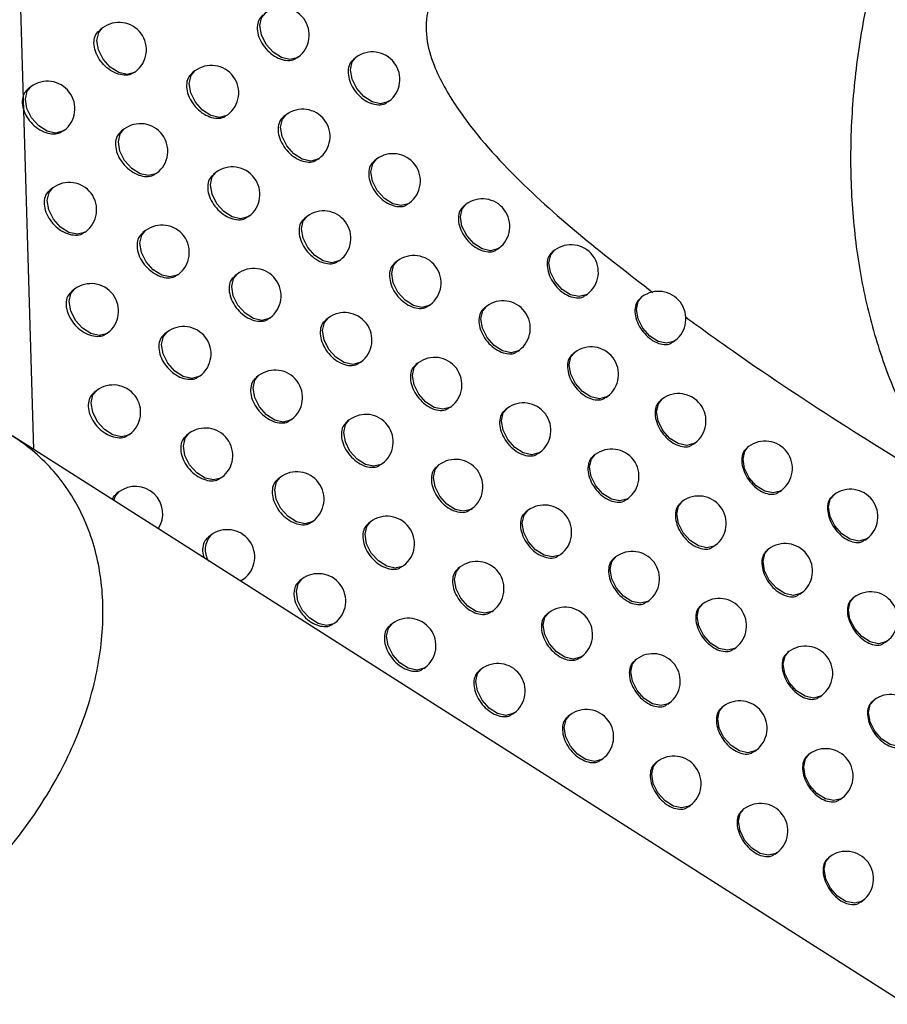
# Model space of a CAD drawing. Header units: millimetres. Extents: x 15231 to 16570, y 10019 to 11489.
# Tile 62 of 206: x 16371 to 16387, y 10228 to 10246. Entities that reach past the tile are written whole.
import ezdxf

# ---------------------------------------------------------------- set-up
doc = ezdxf.new("R2010")
doc.units = ezdxf.units.MM

msp = doc.modelspace()

# ---------------------------------------------------------------- linework, layer by layer
at = {"color": 7, "linetype": 'Continuous', "lineweight": 25}
for p, q in [((16371.287, 10252.8), (16371.71, 10238.129)), ((16372.972, 10245.819), (16372.923, 10245.782)), ((16376.529, 10245.278), (16376.547, 10245.291)), ((16377.598, 10245.281), (16377.558, 10245.251)), ((16373.563, 10245.012), (16373.574, 10245.021)), ((16374.656, 10245.034), (16374.611, 10244.999)), ((16371.665, 10244.746), (16371.614, 10244.707)), ((16378.18, 10244.467), (16378.2, 10244.483)), ((16375.244, 10244.225), (16375.259, 10244.236)), ((16376.323, 10244.236), (16376.281, 10244.204)), ((16372.259, 10243.941), (16372.268, 10243.948)), ((16373.363, 10243.971), (16373.315, 10243.935)), ((16376.908, 10243.424), (16376.926, 10243.438)), ((16377.973, 10243.424), (16377.934, 10243.395)), ((16373.953, 10243.163), (16373.965, 10243.173)), ((16375.042, 10243.182), (16374.998, 10243.149)), ((16372.064, 10242.9), (16372.013, 10242.862)), ((16378.554, 10242.61), (16378.575, 10242.626)), ((16379.605, 10242.6), (16379.57, 10242.573)), ((16375.629, 10242.372), (16375.645, 10242.384)), ((16376.705, 10242.381), (16376.664, 10242.35)), ((16372.656, 10242.095), (16372.666, 10242.102)), ((16373.756, 10242.121), (16373.709, 10242.086)), ((16380.183, 10241.783), (16380.208, 10241.802)), ((16381.22, 10241.762), (16381.188, 10241.738)), ((16377.289, 10241.568), (16377.308, 10241.583)), ((16378.35, 10241.566), (16378.312, 10241.537)), ((16374.345, 10241.313), (16374.358, 10241.323)), ((16375.431, 10241.329), (16375.387, 10241.296)), ((16372.464, 10241.053), (16372.414, 10241.016)), ((16381.795, 10240.943), (16381.823, 10240.964)), ((16382.818, 10240.912), (16382.789, 10240.89)), ((16378.931, 10240.751), (16378.953, 10240.768)), ((16379.979, 10240.739), (16379.944, 10240.713)), ((16376.017, 10240.519), (16376.033, 10240.531)), ((16377.089, 10240.524), (16377.049, 10240.494)), ((16373.055, 10240.247), (16373.066, 10240.255)), ((16374.151, 10240.27), (16374.105, 10240.235)), ((16383.39, 10240.091), (16383.421, 10240.114)), ((16380.556, 10239.922), (16380.581, 10239.941)), ((16381.59, 10239.899), (16381.558, 10239.875)), ((16377.672, 10239.711), (16377.692, 10239.726)), ((16378.731, 10239.707), (16378.693, 10239.679)), ((16374.74, 10239.461), (16374.754, 10239.472)), ((16375.822, 10239.475), (16375.779, 10239.442)), ((16372.866, 10239.204), (16372.818, 10239.167)), ((16382.164, 10239.079), (16382.193, 10239.101)), ((16383.185, 10239.046), (16383.156, 10239.024)), ((16379.31, 10238.891), (16379.333, 10238.909)), ((16380.355, 10238.877), (16380.321, 10238.851)), ((16376.407, 10238.664), (16376.424, 10238.677)), ((16377.476, 10238.667), (16377.436, 10238.637)), ((16390.402, 10226.245), (16371.333, 10238.369)), ((16373.457, 10238.397), (16373.469, 10238.406)), ((16374.549, 10238.418), (16374.504, 10238.384)), ((16383.756, 10238.224), (16383.787, 10238.248)), ((16384.762, 10238.18), (16384.737, 10238.161)), ((16380.932, 10238.059), (16380.958, 10238.078)), ((16381.963, 10238.034), (16381.932, 10238.01)), ((16378.058, 10237.853), (16378.078, 10237.869)), ((16379.113, 10237.846), (16379.077, 10237.818)), ((16375.136, 10237.608), (16375.152, 10237.62)), ((16376.215, 10237.619), (16376.173, 10237.587)), ((16385.33, 10237.356), (16385.365, 10237.382)), ((16373.271, 10237.354), (16373.224, 10237.318)), ((16382.536, 10237.214), (16382.565, 10237.236)), ((16386.323, 10237.301), (16386.3, 10237.284)), ((16379.692, 10237.03), (16379.716, 10237.048)), ((16380.734, 10237.013), (16380.7, 10236.988)), ((16383.554, 10237.178), (16383.526, 10237.157)), ((16376.8, 10236.807), (16376.818, 10236.821)), ((16377.865, 10236.808), (16377.826, 10236.778)), ((16374.949, 10236.564), (16374.905, 10236.53)), ((16386.888, 10236.475), (16386.925, 10236.503)), ((16384.124, 10236.356), (16384.156, 10236.38)), ((16385.128, 10236.31), (16385.103, 10236.291)), ((16381.31, 10236.195), (16381.336, 10236.215)), ((16382.338, 10236.167), (16382.308, 10236.144)), ((16378.446, 10235.993), (16378.467, 10236.009)), ((16379.498, 10235.984), (16379.462, 10235.957)), ((16375.488, 10235.727), (16375.531, 10235.759)), ((16375.536, 10235.754), (16375.552, 10235.766)), ((16376.611, 10235.762), (16376.57, 10235.73)), ((16385.696, 10235.486), (16385.731, 10235.512)), ((16386.686, 10235.429), (16386.664, 10235.413)), ((16382.911, 10235.347), (16382.941, 10235.369)), ((16383.926, 10235.309), (16383.899, 10235.289)), ((16380.076, 10235.168), (16380.101, 10235.186)), ((16381.115, 10235.148), (16381.083, 10235.123)), ((16377.194, 10234.949), (16377.213, 10234.963)), ((16378.257, 10234.947), (16378.218, 10234.918)), ((16384.496, 10234.487), (16384.529, 10234.511)), ((16387.251, 10234.603), (16387.289, 10234.631)), ((16381.691, 10234.329), (16381.718, 10234.35)), ((16385.498, 10234.439), (16385.473, 10234.421)), ((16378.837, 10234.132), (16378.859, 10234.149)), ((16382.716, 10234.3), (16382.686, 10234.277)), ((16379.886, 10234.121), (16379.851, 10234.094)), ((16386.065, 10233.614), (16386.1, 10233.641)), ((16383.288, 10233.479), (16383.319, 10233.502)), ((16384.301, 10233.44), (16384.274, 10233.419)), ((16387.053, 10233.556), (16387.031, 10233.54)), ((16380.464, 10233.304), (16380.488, 10233.322)), ((16381.499, 10233.282), (16381.467, 10233.258)), ((16384.87, 10232.616), (16384.903, 10232.641)), ((16385.869, 10232.567), (16385.845, 10232.549)), ((16382.074, 10232.463), (16382.102, 10232.484)), ((16383.097, 10232.431), (16383.068, 10232.409)), ((16383.669, 10231.61), (16383.699, 10231.633)), ((16386.436, 10231.742), (16386.472, 10231.769)), ((16384.678, 10231.569), (16384.652, 10231.549)), ((16385.247, 10230.745), (16385.281, 10230.77)), ((16386.244, 10230.694), (16386.221, 10230.676)), ((16386.81, 10229.868), (16386.847, 10229.896))]:
    msp.add_line(p, q, dxfattribs=at)
at = {"color": 7, "linetype": 'Continuous', "lineweight": 25, "flags": 128}
for points in [[(16376.547, 10245.291), (16376.526, 10245.277), (16376.394, 10245.243), (16376.24, 10245.278), (16376.087, 10245.375), (16375.958, 10245.52), (16375.872, 10245.691), (16375.844, 10245.862), (16375.876, 10246.007), (16375.944, 10246.089)], [(16373.574, 10245.021), (16373.553, 10245.007), (16373.422, 10244.973), (16373.268, 10245.007), (16373.114, 10245.105), (16372.985, 10245.25), (16372.9, 10245.421), (16372.871, 10245.592), (16372.904, 10245.736), (16372.972, 10245.819)], [(16378.2, 10244.483), (16378.18, 10244.469), (16378.048, 10244.435), (16377.894, 10244.47), (16377.741, 10244.567), (16377.611, 10244.712), (16377.526, 10244.883), (16377.497, 10245.054), (16377.53, 10245.199), (16377.598, 10245.281)], [(16375.259, 10244.236), (16375.238, 10244.222), (16375.106, 10244.188), (16374.952, 10244.222), (16374.799, 10244.32), (16374.67, 10244.465), (16374.584, 10244.636), (16374.556, 10244.807), (16374.588, 10244.951), (16374.656, 10245.034)], [(16372.268, 10243.948), (16372.247, 10243.934), (16372.116, 10243.901), (16371.961, 10243.935), (16371.808, 10244.032), (16371.679, 10244.177), (16371.594, 10244.348), (16371.565, 10244.519), (16371.598, 10244.664), (16371.665, 10244.746)], [(16376.926, 10243.438), (16376.905, 10243.424), (16376.773, 10243.39), (16376.619, 10243.424), (16376.466, 10243.521), (16376.337, 10243.667), (16376.251, 10243.838), (16376.223, 10244.008), (16376.255, 10244.153), (16376.323, 10244.236)], [(16373.965, 10243.173), (16373.944, 10243.159), (16373.813, 10243.125), (16373.659, 10243.159), (16373.505, 10243.257), (16373.376, 10243.402), (16373.291, 10243.573), (16373.262, 10243.744), (16373.295, 10243.888), (16373.363, 10243.971)], [(16378.575, 10242.626), (16378.555, 10242.612), (16378.423, 10242.579), (16378.269, 10242.613), (16378.116, 10242.71), (16377.986, 10242.855), (16377.901, 10243.026), (16377.872, 10243.197), (16377.905, 10243.342), (16377.973, 10243.424)], [(16375.645, 10242.384), (16375.624, 10242.37), (16375.493, 10242.337), (16375.338, 10242.371), (16375.185, 10242.468), (16375.056, 10242.613), (16374.971, 10242.784), (16374.942, 10242.955), (16374.975, 10243.1), (16375.042, 10243.182)], [(16372.666, 10242.102), (16372.645, 10242.088), (16372.514, 10242.055), (16372.36, 10242.089), (16372.206, 10242.186), (16372.077, 10242.331), (16371.992, 10242.502), (16371.963, 10242.673), (16371.996, 10242.818), (16372.064, 10242.9)], [(16380.208, 10241.802), (16380.187, 10241.788), (16380.055, 10241.754), (16379.901, 10241.789), (16379.748, 10241.886), (16379.619, 10242.031), (16379.533, 10242.202), (16379.505, 10242.373), (16379.537, 10242.517), (16379.605, 10242.6)], [(16377.308, 10241.583), (16377.287, 10241.569), (16377.155, 10241.535), (16377.001, 10241.569), (16376.848, 10241.667), (16376.718, 10241.812), (16376.633, 10241.983), (16376.605, 10242.154), (16376.637, 10242.298), (16376.705, 10242.381)], [(16374.358, 10241.323), (16374.337, 10241.309), (16374.206, 10241.276), (16374.052, 10241.31), (16373.898, 10241.407), (16373.769, 10241.552), (16373.684, 10241.723), (16373.655, 10241.894), (16373.688, 10242.039), (16373.756, 10242.121)], [(16381.823, 10240.964), (16381.802, 10240.95), (16381.67, 10240.917), (16381.516, 10240.951), (16381.363, 10241.048), (16381.234, 10241.193), (16381.148, 10241.364), (16381.12, 10241.535), (16381.152, 10241.68), (16381.22, 10241.762)], [(16378.953, 10240.768), (16378.932, 10240.754), (16378.801, 10240.721), (16378.646, 10240.755), (16378.493, 10240.852), (16378.364, 10240.997), (16378.279, 10241.168), (16378.25, 10241.339), (16378.283, 10241.484), (16378.35, 10241.566)], [(16376.033, 10240.531), (16376.013, 10240.517), (16375.881, 10240.484), (16375.727, 10240.518), (16375.574, 10240.615), (16375.444, 10240.76), (16375.359, 10240.931), (16375.33, 10241.102), (16375.363, 10241.247), (16375.431, 10241.329)], [(16373.066, 10240.255), (16373.045, 10240.241), (16372.914, 10240.207), (16372.76, 10240.242), (16372.607, 10240.339), (16372.477, 10240.484), (16372.392, 10240.655), (16372.363, 10240.826), (16372.396, 10240.971), (16372.464, 10241.053)], [(16383.421, 10240.114), (16383.4, 10240.1), (16383.268, 10240.066), (16383.114, 10240.101), (16382.961, 10240.198), (16382.832, 10240.343), (16382.746, 10240.514), (16382.718, 10240.685), (16382.75, 10240.829), (16382.818, 10240.912)], [(16380.581, 10239.941), (16380.56, 10239.927), (16380.429, 10239.893), (16380.275, 10239.928), (16380.122, 10240.025), (16379.992, 10240.17), (16379.907, 10240.341), (16379.878, 10240.512), (16379.911, 10240.656), (16379.979, 10240.739)], [(16377.692, 10239.726), (16377.671, 10239.712), (16377.539, 10239.679), (16377.385, 10239.713), (16377.232, 10239.81), (16377.103, 10239.955), (16377.017, 10240.126), (16376.989, 10240.297), (16377.021, 10240.442), (16377.089, 10240.524)], [(16374.754, 10239.472), (16374.733, 10239.458), (16374.601, 10239.424), (16374.447, 10239.459), (16374.294, 10239.556), (16374.165, 10239.701), (16374.079, 10239.872), (16374.051, 10240.043), (16374.083, 10240.188), (16374.151, 10240.27)], [(16382.193, 10239.101), (16382.172, 10239.087), (16382.04, 10239.053), (16381.886, 10239.087), (16381.733, 10239.184), (16381.604, 10239.33), (16381.518, 10239.501), (16381.49, 10239.671), (16381.522, 10239.816), (16381.59, 10239.899)], [(16379.333, 10238.909), (16379.312, 10238.895), (16379.181, 10238.861), (16379.027, 10238.895), (16378.873, 10238.993), (16378.744, 10239.138), (16378.659, 10239.309), (16378.63, 10239.48), (16378.663, 10239.624), (16378.731, 10239.707)], [(16376.424, 10238.677), (16376.403, 10238.663), (16376.272, 10238.629), (16376.118, 10238.663), (16375.965, 10238.761), (16375.835, 10238.906), (16375.75, 10239.077), (16375.721, 10239.248), (16375.754, 10239.392), (16375.822, 10239.475)], [(16373.469, 10238.406), (16373.448, 10238.392), (16373.316, 10238.358), (16373.162, 10238.393), (16373.009, 10238.49), (16372.88, 10238.635), (16372.794, 10238.806), (16372.766, 10238.977), (16372.798, 10239.122), (16372.866, 10239.204)], [(16383.787, 10238.248), (16383.766, 10238.234), (16383.635, 10238.2), (16383.481, 10238.234), (16383.327, 10238.331), (16383.198, 10238.477), (16383.113, 10238.648), (16383.084, 10238.818), (16383.117, 10238.963), (16383.185, 10239.046)], [(16380.958, 10238.078), (16380.937, 10238.064), (16380.805, 10238.031), (16380.651, 10238.065), (16380.498, 10238.162), (16380.369, 10238.307), (16380.283, 10238.478), (16380.255, 10238.649), (16380.287, 10238.794), (16380.355, 10238.877)], [(16378.078, 10237.869), (16378.057, 10237.855), (16377.926, 10237.821), (16377.772, 10237.855), (16377.618, 10237.952), (16377.489, 10238.098), (16377.404, 10238.269), (16377.375, 10238.439), (16377.408, 10238.584), (16377.476, 10238.667)], [(16375.152, 10237.62), (16375.131, 10237.606), (16374.999, 10237.572), (16374.845, 10237.606), (16374.692, 10237.703), (16374.562, 10237.849), (16374.477, 10238.02), (16374.449, 10238.19), (16374.481, 10238.335), (16374.549, 10238.418)], [(16385.365, 10237.382), (16385.344, 10237.368), (16385.212, 10237.334), (16385.058, 10237.369), (16384.905, 10237.466), (16384.776, 10237.611), (16384.69, 10237.782), (16384.662, 10237.953), (16384.694, 10238.097), (16384.762, 10238.18)], [(16382.565, 10237.236), (16382.544, 10237.222), (16382.413, 10237.188), (16382.259, 10237.222), (16382.106, 10237.319), (16381.976, 10237.465), (16381.891, 10237.636), (16381.862, 10237.806), (16381.895, 10237.951), (16381.963, 10238.034)], [(16379.716, 10237.048), (16379.695, 10237.034), (16379.563, 10237), (16379.409, 10237.035), (16379.256, 10237.132), (16379.127, 10237.277), (16379.041, 10237.448), (16379.013, 10237.619), (16379.045, 10237.764), (16379.113, 10237.846)], [(16376.818, 10236.821), (16376.797, 10236.807), (16376.665, 10236.773), (16376.511, 10236.807), (16376.358, 10236.905), (16376.229, 10237.05), (16376.143, 10237.221), (16376.115, 10237.392), (16376.147, 10237.536), (16376.215, 10237.619)], [(16373.178, 10237.197), (16373.203, 10237.271), (16373.271, 10237.354)], [(16386.925, 10236.503), (16386.905, 10236.489), (16386.773, 10236.456), (16386.619, 10236.49), (16386.466, 10236.587), (16386.336, 10236.732), (16386.251, 10236.903), (16386.222, 10237.074), (16386.255, 10237.219), (16386.323, 10237.301)], [(16381.336, 10236.215), (16381.316, 10236.201), (16381.184, 10236.167), (16381.03, 10236.202), (16380.877, 10236.299), (16380.747, 10236.444), (16380.662, 10236.615), (16380.633, 10236.786), (16380.666, 10236.93), (16380.734, 10237.013)], [(16384.156, 10236.38), (16384.136, 10236.366), (16384.004, 10236.332), (16383.85, 10236.367), (16383.697, 10236.464), (16383.567, 10236.609), (16383.482, 10236.78), (16383.454, 10236.951), (16383.486, 10237.096), (16383.554, 10237.178)], [(16378.467, 10236.009), (16378.447, 10235.995), (16378.315, 10235.962), (16378.161, 10235.996), (16378.008, 10236.093), (16377.878, 10236.238), (16377.793, 10236.409), (16377.764, 10236.58), (16377.797, 10236.725), (16377.865, 10236.808)], [(16385.731, 10235.512), (16385.71, 10235.498), (16385.579, 10235.464), (16385.424, 10235.499), (16385.271, 10235.596), (16385.142, 10235.741), (16385.057, 10235.912), (16385.028, 10236.083), (16385.061, 10236.228), (16385.128, 10236.31)], [(16382.941, 10235.369), (16382.92, 10235.355), (16382.788, 10235.322), (16382.634, 10235.356), (16382.481, 10235.453), (16382.352, 10235.598), (16382.266, 10235.769), (16382.238, 10235.94), (16382.27, 10236.085), (16382.338, 10236.167)], [(16380.101, 10235.186), (16380.08, 10235.172), (16379.948, 10235.138), (16379.794, 10235.173), (16379.641, 10235.27), (16379.512, 10235.415), (16379.426, 10235.586), (16379.398, 10235.757), (16379.43, 10235.901), (16379.498, 10235.984)], [(16375.552, 10235.766), (16375.531, 10235.752), (16375.477, 10235.729)], [(16377.213, 10234.963), (16377.193, 10234.949), (16377.061, 10234.916), (16376.907, 10234.95), (16376.754, 10235.047), (16376.624, 10235.192), (16376.539, 10235.363), (16376.51, 10235.534), (16376.543, 10235.679), (16376.611, 10235.762)], [(16387.289, 10234.631), (16387.268, 10234.617), (16387.137, 10234.584), (16386.982, 10234.618), (16386.829, 10234.715), (16386.7, 10234.86), (16386.614, 10235.031), (16386.586, 10235.202), (16386.618, 10235.347), (16386.686, 10235.429)], [(16384.529, 10234.511), (16384.508, 10234.497), (16384.376, 10234.464), (16384.222, 10234.498), (16384.069, 10234.595), (16383.94, 10234.74), (16383.854, 10234.911), (16383.826, 10235.082), (16383.858, 10235.227), (16383.926, 10235.309)], [(16381.718, 10234.35), (16381.697, 10234.336), (16381.565, 10234.302), (16381.411, 10234.337), (16381.258, 10234.434), (16381.129, 10234.579), (16381.043, 10234.75), (16381.015, 10234.921), (16381.047, 10235.066), (16381.115, 10235.148)], [(16378.859, 10234.149), (16378.838, 10234.135), (16378.707, 10234.101), (16378.553, 10234.136), (16378.399, 10234.233), (16378.27, 10234.378), (16378.185, 10234.549), (16378.156, 10234.72), (16378.189, 10234.865), (16378.257, 10234.947)], [(16386.1, 10233.641), (16386.079, 10233.627), (16385.948, 10233.593), (16385.794, 10233.628), (16385.64, 10233.725), (16385.511, 10233.87), (16385.426, 10234.041), (16385.397, 10234.212), (16385.43, 10234.357), (16385.498, 10234.439)], [(16383.319, 10233.502), (16383.298, 10233.488), (16383.166, 10233.454), (16383.012, 10233.489), (16382.859, 10233.586), (16382.73, 10233.731), (16382.644, 10233.902), (16382.616, 10234.073), (16382.648, 10234.217), (16382.716, 10234.3)], [(16380.488, 10233.322), (16380.468, 10233.308), (16380.336, 10233.275), (16380.182, 10233.309), (16380.029, 10233.406), (16379.899, 10233.552), (16379.814, 10233.723), (16379.786, 10233.893), (16379.818, 10234.038), (16379.886, 10234.121)], [(16384.903, 10232.641), (16384.882, 10232.627), (16384.751, 10232.594), (16384.597, 10232.628), (16384.444, 10232.725), (16384.314, 10232.87), (16384.229, 10233.041), (16384.2, 10233.212), (16384.233, 10233.357), (16384.301, 10233.44)], [(16387.655, 10232.758), (16387.634, 10232.744), (16387.503, 10232.711), (16387.349, 10232.745), (16387.195, 10232.842), (16387.066, 10232.987), (16386.981, 10233.158), (16386.952, 10233.329), (16386.985, 10233.474), (16387.053, 10233.556)], [(16382.102, 10232.484), (16382.081, 10232.47), (16381.95, 10232.436), (16381.795, 10232.471), (16381.642, 10232.568), (16381.513, 10232.713), (16381.428, 10232.884), (16381.399, 10233.055), (16381.432, 10233.199), (16381.499, 10233.282)], [(16386.472, 10231.769), (16386.451, 10231.755), (16386.32, 10231.721), (16386.165, 10231.756), (16386.012, 10231.853), (16385.883, 10231.998), (16385.798, 10232.169), (16385.769, 10232.34), (16385.802, 10232.484), (16385.869, 10232.567)], [(16383.699, 10231.633), (16383.679, 10231.619), (16383.547, 10231.586), (16383.393, 10231.62), (16383.24, 10231.717), (16383.11, 10231.862), (16383.025, 10232.033), (16382.996, 10232.204), (16383.029, 10232.349), (16383.097, 10232.431)], [(16385.281, 10230.77), (16385.26, 10230.756), (16385.129, 10230.723), (16384.974, 10230.757), (16384.821, 10230.854), (16384.692, 10230.999), (16384.607, 10231.17), (16384.578, 10231.341), (16384.611, 10231.486), (16384.678, 10231.569)], [(16386.847, 10229.896), (16386.826, 10229.882), (16386.694, 10229.848), (16386.54, 10229.882), (16386.387, 10229.98), (16386.258, 10230.125), (16386.172, 10230.296), (16386.144, 10230.467), (16386.176, 10230.611), (16386.244, 10230.694)]]:
    msp.add_lwpolyline(points, dxfattribs=at)
at = {"color": 7, "linetype": 'Continuous', "lineweight": 25}
for centre, radius, start, end in [((16376.245, 10245.69), 0.5, 307.0492, 127.0492), ((16373.273, 10245.42), 0.5, 307.0492, 127.0492), ((16377.899, 10244.882), 0.5, 307.0492, 127.0492), ((16374.958, 10244.635), 0.5, 307.0492, 127.0492), ((16371.967, 10244.347), 0.5, 307.0492, 127.0492), ((16376.625, 10243.837), 0.5, 307.0492, 127.0492), ((16373.664, 10243.572), 0.5, 307.0492, 127.0492), ((16378.274, 10243.025), 0.5, 307.0492, 127.0492), ((16375.344, 10242.783), 0.5, 307.0492, 127.0492), ((16372.365, 10242.501), 0.5, 307.0492, 127.0492), ((16379.906, 10242.201), 0.5, 307.0492, 127.0492), ((16377.006, 10241.982), 0.5, 307.0492, 127.0492), ((16374.057, 10241.722), 0.5, 307.0492, 127.0492), ((16381.522, 10241.363), 0.5, 307.0492, 127.0492), ((16378.652, 10241.167), 0.5, 307.0492, 127.0492), ((16375.732, 10240.93), 0.5, 307.0492, 127.0492), ((16372.765, 10240.654), 0.5, 307.0492, 127.0492), ((16383.119, 10240.513), 0.5, 307.0492, 127.0492), ((16380.28, 10240.34), 0.5, 307.0492, 127.0492), ((16377.39, 10240.125), 0.5, 307.0492, 127.0492), ((16374.453, 10239.871), 0.5, 307.0492, 127.0492), ((16381.891, 10239.5), 0.5, 307.0492, 127.0492), ((16379.032, 10239.308), 0.5, 307.0492, 127.0492), ((16376.123, 10239.076), 0.5, 307.0492, 127.0492), ((16373.168, 10238.805), 0.5, 307.0492, 127.0492), ((16383.486, 10238.647), 0.5, 307.0492, 127.0492), ((16380.656, 10238.477), 0.5, 307.0492, 127.0492), ((16377.777, 10238.268), 0.5, 307.0492, 127.0492), ((16374.85, 10238.019), 0.5, 307.0492, 127.0492), ((16385.063, 10237.781), 0.5, 307.0492, 127.0492), ((16382.264, 10237.635), 0.5, 307.0492, 127.0492), ((16379.414, 10237.447), 0.5, 307.0492, 127.0492), ((16376.516, 10237.22), 0.5, 307.0492, 127.0492), ((16373.572, 10236.954), 0.5, 326.6974, 127.0492), ((16386.624, 10236.902), 0.5, 307.0492, 127.0492), ((16383.855, 10236.779), 0.5, 307.0492, 127.0492), ((16381.035, 10236.614), 0.5, 307.0492, 127.0492), ((16378.166, 10236.409), 0.5, 307.0492, 127.0492), ((16375.25, 10236.165), 0.5, 307.0492, 127.0492), ((16375.24, 10236.3), 0.393, 137.8107, 212.063), ((16385.43, 10235.911), 0.5, 307.0492, 127.0492), ((16382.639, 10235.768), 0.5, 307.0492, 127.0492), ((16379.8, 10235.585), 0.5, 307.0492, 127.0492), ((16376.912, 10235.362), 0.5, 307.0492, 127.0492), ((16384.227, 10234.91), 0.5, 307.0492, 127.0492), ((16386.988, 10235.03), 0.5, 307.0492, 127.0492), ((16381.417, 10234.749), 0.5, 307.0492, 127.0492), ((16378.558, 10234.548), 0.5, 307.0492, 127.0492), ((16385.799, 10234.04), 0.5, 307.0492, 127.0492), ((16383.017, 10233.901), 0.5, 307.0492, 127.0492), ((16380.187, 10233.722), 0.5, 307.0492, 127.0492), ((16387.354, 10233.157), 0.5, 307.0492, 127.0492), ((16384.602, 10233.04), 0.5, 307.0492, 127.0492), ((16381.801, 10232.883), 0.5, 307.0492, 127.0492), ((16383.398, 10232.032), 0.5, 307.0492, 127.0492), ((16386.171, 10232.168), 0.5, 307.0492, 127.0492), ((16384.98, 10231.169), 0.5, 307.0492, 127.0492), ((16386.545, 10230.295), 0.5, 307.0492, 127.0492)]:
    msp.add_arc(centre, radius, start, end, dxfattribs=at)
msp.add_open_spline([(16393.505, 10245.69), (16391.464, 10246.781), (16389.362, 10247.762), (16387.207, 10248.596)], degree=3, dxfattribs=at)
for points, knots in [([(16386.928, 10246.301), (16386.019, 10246.569), (16384.206, 10247.104), (16381.732, 10247.387), (16379.967, 10247.202), (16379.153, 10246.656), (16378.887, 10246.175), (16378.857, 10245.666), (16379.034, 10245.039), (16379.551, 10244.136), (16380.881, 10242.645), (16382.16, 10241.655), (16383.016, 10240.994)], [0, 0, 0, 0, 0.191496, 0.382347, 0.524084, 0.57905, 0.613628, 0.648467, 0.679041, 0.727095, 0.817426, 1, 1, 1, 1]), ([(16386.928, 10246.301), (16386.837, 10245.866), (16386.765, 10245.425), (16386.666, 10244.558), (16386.637, 10244.129), (16386.62, 10243.281), (16386.632, 10242.861), (16386.698, 10242.03), (16386.752, 10241.621), (16386.899, 10240.836), (16386.992, 10240.456), (16387.217, 10239.725), (16387.349, 10239.372), (16387.805, 10238.361), (16388.176, 10237.771), (16388.614, 10237.264)], [0, 0, 0, 0, 0.125, 0.125, 0.25, 0.25, 0.375, 0.375, 0.5, 0.5, 0.625, 0.625, 0.75, 0.75, 1, 1, 1, 1]), ([(16375.904, 10246.053), (16375.88, 10246.033), (16375.827, 10245.988), (16375.792, 10245.872), (16375.799, 10245.729), (16375.853, 10245.578), (16375.949, 10245.437), (16376.074, 10245.323), (16376.215, 10245.246), (16376.355, 10245.219), (16376.465, 10245.232), (16376.51, 10245.271), (16376.525, 10245.284)], [0, 0, 0, 0, 0.085305, 0.192586, 0.299727, 0.406838, 0.514047, 0.621429, 0.728974, 0.836597, 0.944185, 1, 1, 1, 1]), ([(16373.561, 10245.015), (16373.531, 10244.996), (16373.467, 10244.956), (16373.335, 10244.954), (16373.19, 10244.998), (16373.05, 10245.088), (16372.931, 10245.213), (16372.849, 10245.358), (16372.81, 10245.509), (16372.822, 10245.644), (16372.864, 10245.738), (16372.912, 10245.768), (16372.927, 10245.776)], [0, 0, 0, 0, 0.095334, 0.202702, 0.310389, 0.418277, 0.526148, 0.633776, 0.741038, 0.84798, 0.954804, 1, 1, 1, 1]), ([(16377.561, 10245.248), (16377.538, 10245.228), (16377.485, 10245.183), (16377.451, 10245.067), (16377.457, 10244.924), (16377.511, 10244.773), (16377.605, 10244.631), (16377.729, 10244.515), (16377.869, 10244.438), (16378.008, 10244.41), (16378.116, 10244.422), (16378.16, 10244.46), (16378.176, 10244.473)], [0, 0, 0, 0, 0.085258, 0.192581, 0.299825, 0.407055, 0.514342, 0.621727, 0.729201, 0.836712, 0.944198, 1, 1, 1, 1]), ([(16374.614, 10244.996), (16374.59, 10244.976), (16374.536, 10244.93), (16374.501, 10244.814), (16374.508, 10244.671), (16374.563, 10244.521), (16374.659, 10244.381), (16374.785, 10244.267), (16374.927, 10244.191), (16375.068, 10244.165), (16375.179, 10244.178), (16375.224, 10244.217), (16375.24, 10244.23)], [0, 0, 0, 0, 0.085347, 0.192588, 0.299633, 0.406636, 0.513773, 0.621151, 0.728761, 0.836487, 0.944172, 1, 1, 1, 1]), ([(16371.617, 10244.704), (16371.593, 10244.683), (16371.538, 10244.637), (16371.502, 10244.52), (16371.51, 10244.378), (16371.566, 10244.229), (16371.663, 10244.09), (16371.791, 10243.978), (16371.936, 10243.904), (16372.08, 10243.879), (16372.193, 10243.894), (16372.239, 10243.934), (16372.255, 10243.947)], [0, 0, 0, 0, 0.08548, 0.192597, 0.299354, 0.406038, 0.512966, 0.620337, 0.728143, 0.836179, 0.944149, 1, 1, 1, 1]), ([(16376.284, 10244.2), (16376.26, 10244.18), (16376.207, 10244.135), (16376.173, 10244.019), (16376.179, 10243.876), (16376.234, 10243.725), (16376.329, 10243.584), (16376.453, 10243.469), (16376.595, 10243.392), (16376.734, 10243.365), (16376.843, 10243.378), (16376.888, 10243.416), (16376.903, 10243.43)], [0, 0, 0, 0, 0.085291, 0.192584, 0.299754, 0.406898, 0.514129, 0.621511, 0.729036, 0.836627, 0.944187, 1, 1, 1, 1]), ([(16373.318, 10243.931), (16373.293, 10243.911), (16373.239, 10243.865), (16373.204, 10243.748), (16373.211, 10243.606), (16373.266, 10243.456), (16373.363, 10243.316), (16373.49, 10243.203), (16373.634, 10243.128), (16373.776, 10243.102), (16373.887, 10243.117), (16373.933, 10243.156), (16373.948, 10243.169)], [0, 0, 0, 0, 0.085396, 0.192591, 0.299526, 0.406406, 0.513461, 0.620836, 0.72852, 0.836365, 0.944159, 1, 1, 1, 1]), ([(16377.937, 10243.391), (16377.914, 10243.372), (16377.861, 10243.327), (16377.827, 10243.211), (16377.833, 10243.068), (16377.887, 10242.917), (16377.981, 10242.775), (16378.105, 10242.659), (16378.244, 10242.581), (16378.382, 10242.553), (16378.49, 10242.565), (16378.535, 10242.603), (16378.55, 10242.616)], [0, 0, 0, 0, 0.085248, 0.192578, 0.299843, 0.407096, 0.514398, 0.621783, 0.729243, 0.836732, 0.944199, 1, 1, 1, 1]), ([(16375.001, 10243.145), (16374.977, 10243.125), (16374.923, 10243.08), (16374.888, 10242.963), (16374.895, 10242.82), (16374.95, 10242.67), (16375.046, 10242.53), (16375.171, 10242.415), (16375.314, 10242.339), (16375.454, 10242.313), (16375.564, 10242.326), (16375.61, 10242.365), (16375.625, 10242.378)], [0, 0, 0, 0, 0.08533, 0.192586, 0.299667, 0.406711, 0.513874, 0.621253, 0.728838, 0.836526, 0.944174, 1, 1, 1, 1]), ([(16372.016, 10242.859), (16371.992, 10242.838), (16371.937, 10242.792), (16371.902, 10242.676), (16371.909, 10242.533), (16371.965, 10242.384), (16372.062, 10242.245), (16372.189, 10242.132), (16372.334, 10242.058), (16372.478, 10242.033), (16372.59, 10242.048), (16372.636, 10242.087), (16372.652, 10242.1)], [0, 0, 0, 0, 0.085453, 0.192594, 0.299407, 0.406151, 0.513118, 0.62049, 0.728257, 0.836234, 0.944151, 1, 1, 1, 1]), ([(16379.573, 10242.569), (16379.549, 10242.55), (16379.497, 10242.506), (16379.463, 10242.39), (16379.47, 10242.247), (16379.523, 10242.095), (16379.616, 10241.953), (16379.739, 10241.836), (16379.877, 10241.757), (16380.013, 10241.727), (16380.12, 10241.738), (16380.164, 10241.776), (16380.179, 10241.789)], [0, 0, 0, 0, 0.085214, 0.192571, 0.299901, 0.407228, 0.514578, 0.621964, 0.729377, 0.836797, 0.944202, 1, 1, 1, 1]), ([(16376.667, 10242.346), (16376.643, 10242.326), (16376.59, 10242.281), (16376.555, 10242.165), (16376.562, 10242.022), (16376.616, 10241.871), (16376.711, 10241.73), (16376.835, 10241.615), (16376.976, 10241.538), (16377.115, 10241.51), (16377.224, 10241.523), (16377.269, 10241.561), (16377.284, 10241.574)], [0, 0, 0, 0, 0.0852786, 0.1925819, 0.2997785, 0.4069533, 0.5142033, 0.6215862, 0.7290924, 0.8366554, 0.9441893, 1, 1, 1, 1]), ([(16373.712, 10242.082), (16373.688, 10242.062), (16373.633, 10242.016), (16373.599, 10241.9), (16373.605, 10241.757), (16373.661, 10241.607), (16373.757, 10241.467), (16373.883, 10241.354), (16374.027, 10241.278), (16374.169, 10241.253), (16374.28, 10241.267), (16374.325, 10241.306), (16374.341, 10241.319)], [0, 0, 0, 0, 0.085375, 0.192588, 0.299567, 0.406496, 0.513583, 0.620958, 0.728613, 0.836411, 0.944162, 1, 1, 1, 1]), ([(16381.191, 10241.734), (16381.168, 10241.715), (16381.116, 10241.671), (16381.083, 10241.556), (16381.089, 10241.413), (16381.142, 10241.26), (16381.234, 10241.117), (16381.355, 10240.999), (16381.492, 10240.919), (16381.627, 10240.889), (16381.733, 10240.899), (16381.776, 10240.936), (16381.791, 10240.949)], [0, 0, 0, 0, 0.085188, 0.192559, 0.299926, 0.407294, 0.514669, 0.62205, 0.729435, 0.836817, 0.944193, 1, 1, 1, 1]), ([(16378.315, 10241.534), (16378.292, 10241.514), (16378.239, 10241.47), (16378.205, 10241.354), (16378.212, 10241.211), (16378.266, 10241.059), (16378.359, 10240.917), (16378.483, 10240.801), (16378.622, 10240.723), (16378.76, 10240.694), (16378.867, 10240.706), (16378.912, 10240.744), (16378.927, 10240.757)], [0, 0, 0, 0, 0.085239, 0.192576, 0.299859, 0.407132, 0.514447, 0.621833, 0.729279, 0.83675, 0.9442, 1, 1, 1, 1]), ([(16375.39, 10241.293), (16375.366, 10241.273), (16375.313, 10241.228), (16375.278, 10241.111), (16375.285, 10240.968), (16375.34, 10240.817), (16375.435, 10240.677), (16375.56, 10240.563), (16375.702, 10240.486), (16375.842, 10240.459), (16375.952, 10240.473), (16375.997, 10240.511), (16376.013, 10240.524)], [0, 0, 0, 0, 0.085314, 0.192584, 0.299699, 0.40678, 0.513968, 0.621348, 0.728909, 0.836561, 0.944177, 1, 1, 1, 1]), ([(16372.417, 10241.012), (16372.393, 10240.992), (16372.338, 10240.946), (16372.303, 10240.829), (16372.31, 10240.687), (16372.366, 10240.537), (16372.463, 10240.398), (16372.59, 10240.285), (16372.735, 10240.21), (16372.878, 10240.185), (16372.99, 10240.2), (16373.035, 10240.239), (16373.051, 10240.252)], [0, 0, 0, 0, 0.085427, 0.192591, 0.299455, 0.406257, 0.513261, 0.620633, 0.728365, 0.836286, 0.944152, 1, 1, 1, 1]), ([(16382.792, 10240.886), (16382.769, 10240.867), (16382.718, 10240.824), (16382.685, 10240.709), (16382.691, 10240.566), (16382.744, 10240.413), (16382.835, 10240.269), (16382.955, 10240.15), (16383.09, 10240.069), (16383.223, 10240.037), (16383.328, 10240.047), (16383.371, 10240.084), (16383.386, 10240.096)], [0, 0, 0, 0, 0.085165, 0.192542, 0.299919, 0.407294, 0.514668, 0.622041, 0.729413, 0.836787, 0.944166, 1, 1, 1, 1]), ([(16379.947, 10240.709), (16379.924, 10240.69), (16379.872, 10240.646), (16379.838, 10240.53), (16379.844, 10240.387), (16379.898, 10240.234), (16379.991, 10240.092), (16380.113, 10239.975), (16380.25, 10239.896), (16380.387, 10239.866), (16380.493, 10239.877), (16380.537, 10239.915), (16380.552, 10239.927)], [0, 0, 0, 0, 0.085208, 0.192568, 0.299909, 0.407248, 0.514605, 0.62199, 0.729396, 0.836804, 0.944201, 1, 1, 1, 1]), ([(16377.052, 10240.49), (16377.028, 10240.47), (16376.975, 10240.426), (16376.941, 10240.31), (16376.947, 10240.167), (16377.001, 10240.015), (16377.096, 10239.874), (16377.22, 10239.759), (16377.361, 10239.681), (16377.499, 10239.653), (16377.608, 10239.666), (16377.653, 10239.704), (16377.668, 10239.717)], [0, 0, 0, 0, 0.085267, 0.19258, 0.299801, 0.407003, 0.514271, 0.621654, 0.729144, 0.836681, 0.944191, 1, 1, 1, 1]), ([(16383.618, 10240.541), (16383.908, 10240.332), (16385.571, 10239.132), (16387.238, 10238.109), (16388.614, 10237.264)], [0, 0, 0, 0, 0.1742513, 1, 1, 1, 1]), ([(16374.108, 10240.232), (16374.084, 10240.212), (16374.03, 10240.166), (16373.995, 10240.05), (16374.002, 10239.907), (16374.057, 10239.757), (16374.153, 10239.617), (16374.279, 10239.503), (16374.422, 10239.427), (16374.564, 10239.401), (16374.674, 10239.415), (16374.72, 10239.454), (16374.735, 10239.467)], [0, 0, 0, 0, 0.085356, 0.192586, 0.299606, 0.40658, 0.513697, 0.621073, 0.728699, 0.836453, 0.944165, 1, 1, 1, 1]), ([(16381.562, 10239.871), (16381.539, 10239.852), (16381.487, 10239.808), (16381.454, 10239.693), (16381.46, 10239.55), (16381.513, 10239.397), (16381.605, 10239.254), (16381.725, 10239.136), (16381.862, 10239.055), (16381.997, 10239.025), (16382.102, 10239.035), (16382.145, 10239.072), (16382.16, 10239.085)], [0, 0, 0, 0, 0.085183, 0.192556, 0.299927, 0.407299, 0.514676, 0.622056, 0.729437, 0.836815, 0.944189, 1, 1, 1, 1]), ([(16378.696, 10239.675), (16378.673, 10239.655), (16378.62, 10239.611), (16378.586, 10239.495), (16378.593, 10239.352), (16378.646, 10239.2), (16378.74, 10239.058), (16378.863, 10238.942), (16379.002, 10238.863), (16379.139, 10238.835), (16379.247, 10238.846), (16379.291, 10238.884), (16379.306, 10238.897)], [0, 0, 0, 0, 0.08523, 0.192574, 0.299873, 0.407165, 0.514492, 0.621877, 0.729312, 0.836765, 0.9442, 1, 1, 1, 1]), ([(16375.782, 10239.439), (16375.758, 10239.419), (16375.705, 10239.374), (16375.67, 10239.258), (16375.677, 10239.115), (16375.731, 10238.964), (16375.826, 10238.823), (16375.952, 10238.708), (16376.093, 10238.632), (16376.233, 10238.605), (16376.343, 10238.618), (16376.387, 10238.656), (16376.403, 10238.669)], [0, 0, 0, 0, 0.0853, 0.192583, 0.299728, 0.406844, 0.514055, 0.621435, 0.728975, 0.836594, 0.94418, 1, 1, 1, 1]), ([(16372.821, 10239.164), (16372.797, 10239.144), (16372.742, 10239.098), (16372.707, 10238.981), (16372.714, 10238.839), (16372.77, 10238.689), (16372.866, 10238.549), (16372.993, 10238.436), (16373.137, 10238.361), (16373.28, 10238.336), (16373.391, 10238.35), (16373.437, 10238.389), (16373.453, 10238.403)], [0, 0, 0, 0, 0.085404, 0.1925886, 0.2995012, 0.4063561, 0.5133944, 0.620767, 0.7284657, 0.8363357, 0.9441546, 1, 1, 1, 1]), ([(16383.159, 10239.02), (16383.136, 10239.001), (16383.085, 10238.958), (16383.052, 10238.843), (16383.059, 10238.7), (16383.111, 10238.547), (16383.202, 10238.403), (16383.321, 10238.284), (16383.457, 10238.203), (16383.59, 10238.171), (16383.694, 10238.18), (16383.737, 10238.217), (16383.752, 10238.23)], [0, 0, 0, 0, 0.085162, 0.192539, 0.299914, 0.407287, 0.514658, 0.622028, 0.7294, 0.836777, 0.94416, 1, 1, 1, 1]), ([(16366.731, 10227.975), (16367.112, 10228.057), (16367.491, 10228.174), (16368.059, 10228.403), (16368.247, 10228.488), (16368.624, 10228.676), (16368.812, 10228.78), (16369.362, 10229.11), (16369.715, 10229.36), (16370.223, 10229.779), (16370.39, 10229.927), (16370.712, 10230.235), (16370.866, 10230.395), (16371.31, 10230.887), (16371.579, 10231.235), (16371.942, 10231.79), (16372.055, 10231.979), (16372.262, 10232.359), (16372.356, 10232.55), (16372.526, 10232.937), (16372.601, 10233.132), (16372.734, 10233.526), (16372.79, 10233.726), (16372.926, 10234.316), (16372.975, 10234.703), (16372.986, 10235.463), (16372.948, 10235.825), (16372.788, 10236.507), (16372.665, 10236.831), (16372.345, 10237.413), (16372.149, 10237.674), (16371.686, 10238.134), (16371.423, 10238.328), (16370.992, 10238.564), (16370.842, 10238.634), (16370.528, 10238.754), (16370.365, 10238.806), (16369.866, 10238.929), (16369.518, 10238.973), (16368.973, 10238.98), (16368.787, 10238.973), (16368.413, 10238.94), (16368.225, 10238.913), (16367.659, 10238.807), (16367.279, 10238.699), (16366.895, 10238.552)], [0, 0, 0, 0, 0.0625, 0.0625, 0.09375, 0.09375, 0.125, 0.125, 0.1875, 0.1875, 0.21875, 0.21875, 0.25, 0.25, 0.3125, 0.3125, 0.34375, 0.34375, 0.375, 0.375, 0.40625, 0.40625, 0.4375, 0.4375, 0.5, 0.5, 0.5625, 0.5625, 0.625, 0.625, 0.6875, 0.6875, 0.75, 0.75, 0.78125, 0.78125, 0.8125, 0.8125, 0.875, 0.875, 0.90625, 0.90625, 0.9375, 0.9375, 1, 1, 1, 1]), ([(16380.324, 10238.847), (16380.301, 10238.828), (16380.249, 10238.784), (16380.215, 10238.668), (16380.222, 10238.525), (16380.275, 10238.373), (16380.367, 10238.23), (16380.489, 10238.113), (16380.627, 10238.033), (16380.762, 10238.003), (16380.869, 10238.014), (16380.912, 10238.052), (16380.927, 10238.065)], [0, 0, 0, 0, 0.0852014, 0.1925656, 0.2999154, 0.4072646, 0.5146281, 0.6220122, 0.7294106, 0.83681, 0.9441991, 1, 1, 1, 1]), ([(16377.439, 10238.633), (16377.416, 10238.613), (16377.362, 10238.569), (16377.328, 10238.453), (16377.335, 10238.31), (16377.389, 10238.158), (16377.483, 10238.017), (16377.607, 10237.901), (16377.747, 10237.823), (16377.886, 10237.795), (16377.994, 10237.808), (16378.038, 10237.846), (16378.054, 10237.859)], [0, 0, 0, 0, 0.0852559, 0.1925782, 0.2998213, 0.4070487, 0.514333, 0.6217164, 0.7291902, 0.8367036, 0.9441931, 1, 1, 1, 1]), ([(16374.507, 10238.38), (16374.483, 10238.36), (16374.429, 10238.315), (16374.394, 10238.198), (16374.401, 10238.055), (16374.456, 10237.905), (16374.552, 10237.765), (16374.678, 10237.651), (16374.82, 10237.575), (16374.961, 10237.548), (16375.072, 10237.562), (16375.117, 10237.601), (16375.132, 10237.614)], [0, 0, 0, 0, 0.085338, 0.192584, 0.299642, 0.406658, 0.513803, 0.621179, 0.728779, 0.836493, 0.944168, 1, 1, 1, 1]), ([(16384.74, 10238.157), (16384.717, 10238.138), (16384.667, 10238.095), (16384.634, 10237.981), (16384.641, 10237.838), (16384.692, 10237.684), (16384.782, 10237.539), (16384.901, 10237.419), (16385.034, 10237.337), (16385.166, 10237.304), (16385.269, 10237.312), (16385.312, 10237.349), (16385.326, 10237.361)], [0, 0, 0, 0, 0.085142, 0.192516, 0.299869, 0.40721, 0.514551, 0.621904, 0.729281, 0.836685, 0.944109, 1, 1, 1, 1]), ([(16381.935, 10238.007), (16381.912, 10237.987), (16381.86, 10237.944), (16381.827, 10237.829), (16381.834, 10237.685), (16381.886, 10237.533), (16381.978, 10237.389), (16382.098, 10237.271), (16382.235, 10237.19), (16382.369, 10237.16), (16382.474, 10237.169), (16382.517, 10237.207), (16382.532, 10237.219)], [0, 0, 0, 0, 0.0851784, 0.192553, 0.2999271, 0.4073021, 0.5146795, 0.6220582, 0.7294359, 0.8368111, 0.9441846, 1, 1, 1, 1]), ([(16379.08, 10237.815), (16379.056, 10237.795), (16379.004, 10237.751), (16378.97, 10237.635), (16378.976, 10237.492), (16379.03, 10237.34), (16379.123, 10237.198), (16379.246, 10237.081), (16379.385, 10237.003), (16379.522, 10236.974), (16379.629, 10236.985), (16379.673, 10237.023), (16379.688, 10237.036)], [0, 0, 0, 0, 0.085222, 0.192572, 0.299886, 0.407193, 0.514531, 0.621915, 0.72934, 0.836778, 0.9442, 1, 1, 1, 1]), ([(16376.176, 10237.584), (16376.152, 10237.564), (16376.099, 10237.519), (16376.065, 10237.402), (16376.071, 10237.26), (16376.126, 10237.108), (16376.22, 10236.968), (16376.345, 10236.853), (16376.486, 10236.776), (16376.626, 10236.748), (16376.735, 10236.761), (16376.78, 10236.8), (16376.795, 10236.813)], [0, 0, 0, 0, 0.085286, 0.192581, 0.299755, 0.406903, 0.514134, 0.621515, 0.729036, 0.836624, 0.944183, 1, 1, 1, 1]), ([(16373.227, 10237.314), (16373.2, 10237.295), (16373.165, 10237.27), (16373.153, 10237.226), (16373.149, 10237.214)], [0, 0, 0, 0, 0.740396, 1, 1, 1, 1]), ([(16386.303, 10237.281), (16386.281, 10237.262), (16386.231, 10237.22), (16386.199, 10237.106), (16386.206, 10236.962), (16386.257, 10236.809), (16386.346, 10236.663), (16386.463, 10236.542), (16386.595, 10236.459), (16386.725, 10236.425), (16386.828, 10236.432), (16386.869, 10236.468), (16386.884, 10236.481)], [0, 0, 0, 0, 0.085121, 0.192486, 0.299792, 0.407069, 0.514353, 0.621681, 0.729076, 0.836537, 0.944032, 1, 1, 1, 1]), ([(16383.529, 10237.153), (16383.506, 10237.134), (16383.455, 10237.091), (16383.422, 10236.976), (16383.429, 10236.833), (16383.481, 10236.68), (16383.572, 10236.536), (16383.691, 10236.417), (16383.826, 10236.335), (16383.959, 10236.303), (16384.063, 10236.312), (16384.106, 10236.349), (16384.12, 10236.362)], [0, 0, 0, 0, 0.085159, 0.192535, 0.299908, 0.407277, 0.514645, 0.622013, 0.729384, 0.836764, 0.944152, 1, 1, 1, 1]), ([(16380.703, 10236.984), (16380.68, 10236.965), (16380.628, 10236.921), (16380.595, 10236.805), (16380.601, 10236.662), (16380.654, 10236.51), (16380.747, 10236.367), (16380.868, 10236.249), (16381.006, 10236.17), (16381.141, 10236.14), (16381.247, 10236.15), (16381.291, 10236.188), (16381.306, 10236.2)], [0, 0, 0, 0, 0.085196, 0.192563, 0.299921, 0.407278, 0.514646, 0.62203, 0.729422, 0.836814, 0.944197, 1, 1, 1, 1]), ([(16377.829, 10236.775), (16377.806, 10236.755), (16377.753, 10236.71), (16377.718, 10236.594), (16377.725, 10236.451), (16377.779, 10236.3), (16377.873, 10236.158), (16377.997, 10236.042), (16378.136, 10235.964), (16378.274, 10235.936), (16378.382, 10235.948), (16378.427, 10235.986), (16378.442, 10235.999)], [0, 0, 0, 0, 0.085246, 0.192576, 0.29984, 0.40709, 0.514389, 0.621772, 0.729232, 0.836724, 0.944195, 1, 1, 1, 1]), ([(16374.908, 10236.527), (16374.884, 10236.507), (16374.83, 10236.461), (16374.797, 10236.345), (16374.796, 10236.232), (16374.823, 10236.164), (16374.83, 10236.146)], [0, 0, 0, 0, 0.251275, 0.567162, 0.882553, 1, 1, 1, 1]), ([(16382.311, 10236.141), (16382.288, 10236.122), (16382.236, 10236.078), (16382.203, 10235.963), (16382.21, 10235.82), (16382.262, 10235.667), (16382.354, 10235.523), (16382.474, 10235.405), (16382.61, 10235.324), (16382.744, 10235.293), (16382.849, 10235.303), (16382.892, 10235.34), (16382.907, 10235.353)], [0, 0, 0, 0, 0.085174, 0.19255, 0.299926, 0.407302, 0.514679, 0.622056, 0.729432, 0.836806, 0.94418, 1, 1, 1, 1]), ([(16385.106, 10236.288), (16385.084, 10236.269), (16385.034, 10236.226), (16385.001, 10236.111), (16385.008, 10235.968), (16385.059, 10235.815), (16385.149, 10235.67), (16385.267, 10235.55), (16385.4, 10235.467), (16385.532, 10235.434), (16385.635, 10235.442), (16385.677, 10235.479), (16385.692, 10235.491)], [0, 0, 0, 0, 0.085139, 0.192512, 0.299858, 0.40719, 0.514523, 0.621873, 0.729253, 0.836665, 0.944099, 1, 1, 1, 1]), ([(16379.465, 10235.953), (16379.442, 10235.934), (16379.39, 10235.89), (16379.356, 10235.774), (16379.362, 10235.631), (16379.416, 10235.479), (16379.509, 10235.336), (16379.631, 10235.219), (16379.77, 10235.141), (16379.906, 10235.111), (16380.013, 10235.123), (16380.057, 10235.16), (16380.072, 10235.173)], [0, 0, 0, 0, 0.085215, 0.19257, 0.299896, 0.407218, 0.514564, 0.621949, 0.729365, 0.836789, 0.9442, 1, 1, 1, 1]), ([(16376.573, 10235.727), (16376.549, 10235.707), (16376.496, 10235.662), (16376.461, 10235.546), (16376.468, 10235.403), (16376.522, 10235.252), (16376.617, 10235.111), (16376.741, 10234.995), (16376.882, 10234.918), (16377.021, 10234.891), (16377.13, 10234.903), (16377.175, 10234.942), (16377.19, 10234.955)], [0, 0, 0, 0, 0.0852738, 0.1925791, 0.299779, 0.4069568, 0.5142075, 0.6215885, 0.7290914, 0.8366517, 0.9441851, 1, 1, 1, 1]), ([(16386.667, 10235.409), (16386.645, 10235.391), (16386.595, 10235.348), (16386.563, 10235.234), (16386.57, 10235.091), (16386.621, 10234.937), (16386.71, 10234.792), (16386.826, 10234.671), (16386.958, 10234.587), (16387.089, 10234.553), (16387.191, 10234.56), (16387.232, 10234.596), (16387.247, 10234.608)], [0, 0, 0, 0, 0.085119, 0.192481, 0.299777, 0.407041, 0.514314, 0.621637, 0.729037, 0.836509, 0.944019, 1, 1, 1, 1]), ([(16383.902, 10235.285), (16383.879, 10235.266), (16383.828, 10235.223), (16383.795, 10235.108), (16383.802, 10234.965), (16383.854, 10234.812), (16383.944, 10234.667), (16384.063, 10234.548), (16384.198, 10234.466), (16384.331, 10234.434), (16384.435, 10234.443), (16384.477, 10234.48), (16384.492, 10234.492)], [0, 0, 0, 0, 0.085155, 0.192532, 0.299901, 0.407266, 0.514629, 0.621994, 0.729367, 0.83675, 0.944145, 1, 1, 1, 1]), ([(16381.086, 10235.12), (16381.063, 10235.1), (16381.011, 10235.057), (16380.977, 10234.941), (16380.984, 10234.798), (16381.037, 10234.645), (16381.129, 10234.502), (16381.25, 10234.385), (16381.387, 10234.305), (16381.522, 10234.275), (16381.628, 10234.285), (16381.672, 10234.322), (16381.686, 10234.335)], [0, 0, 0, 0, 0.085191, 0.192561, 0.299924, 0.407288, 0.514661, 0.622043, 0.72943, 0.836815, 0.944194, 1, 1, 1, 1]), ([(16378.221, 10234.915), (16378.198, 10234.895), (16378.145, 10234.851), (16378.111, 10234.735), (16378.118, 10234.592), (16378.171, 10234.44), (16378.265, 10234.298), (16378.388, 10234.182), (16378.528, 10234.104), (16378.666, 10234.075), (16378.773, 10234.087), (16378.818, 10234.125), (16378.833, 10234.138)], [0, 0, 0, 0, 0.085237, 0.192575, 0.299856, 0.407126, 0.514439, 0.621822, 0.72927, 0.836742, 0.944196, 1, 1, 1, 1]), ([(16385.476, 10234.417), (16385.454, 10234.398), (16385.403, 10234.356), (16385.371, 10234.241), (16385.377, 10234.098), (16385.429, 10233.944), (16385.519, 10233.799), (16385.636, 10233.679), (16385.769, 10233.596), (16385.901, 10233.563), (16386.004, 10233.571), (16386.046, 10233.607), (16386.06, 10233.62)], [0, 0, 0, 0, 0.085137, 0.192508, 0.299847, 0.407169, 0.514494, 0.62184, 0.729222, 0.836644, 0.944088, 1, 1, 1, 1]), ([(16382.689, 10234.274), (16382.667, 10234.255), (16382.615, 10234.211), (16382.582, 10234.096), (16382.589, 10233.953), (16382.641, 10233.8), (16382.732, 10233.656), (16382.852, 10233.538), (16382.988, 10233.457), (16383.122, 10233.425), (16383.227, 10233.435), (16383.27, 10233.472), (16383.284, 10233.485)], [0, 0, 0, 0, 0.08517, 0.192547, 0.299923, 0.4073, 0.514676, 0.622051, 0.729425, 0.836799, 0.944175, 1, 1, 1, 1]), ([(16379.854, 10234.091), (16379.831, 10234.071), (16379.778, 10234.027), (16379.745, 10233.911), (16379.751, 10233.768), (16379.804, 10233.616), (16379.897, 10233.473), (16380.019, 10233.356), (16380.158, 10233.277), (16380.294, 10233.248), (16380.401, 10233.259), (16380.444, 10233.296), (16380.459, 10233.309)], [0, 0, 0, 0, 0.085208, 0.192568, 0.299905, 0.40724, 0.514594, 0.621978, 0.729385, 0.836798, 0.944199, 1, 1, 1, 1]), ([(16387.034, 10233.537), (16387.012, 10233.518), (16386.962, 10233.476), (16386.93, 10233.362), (16386.937, 10233.218), (16386.988, 10233.065), (16387.076, 10232.919), (16387.193, 10232.798), (16387.325, 10232.714), (16387.455, 10232.68), (16387.557, 10232.687), (16387.598, 10232.723), (16387.613, 10232.735)], [0, 0, 0, 0, 0.085116, 0.192476, 0.299762, 0.407012, 0.514273, 0.621592, 0.728996, 0.836481, 0.944006, 1, 1, 1, 1]), ([(16381.47, 10233.254), (16381.447, 10233.235), (16381.396, 10233.191), (16381.362, 10233.076), (16381.369, 10232.933), (16381.421, 10232.78), (16381.513, 10232.637), (16381.634, 10232.519), (16381.771, 10232.439), (16381.906, 10232.408), (16382.012, 10232.418), (16382.055, 10232.456), (16382.07, 10232.468)], [0, 0, 0, 0, 0.085186, 0.192558, 0.299927, 0.407296, 0.514671, 0.622052, 0.729435, 0.836815, 0.944191, 1, 1, 1, 1]), ([(16384.277, 10233.416), (16384.255, 10233.397), (16384.204, 10233.354), (16384.171, 10233.239), (16384.177, 10233.096), (16384.229, 10232.942), (16384.32, 10232.798), (16384.439, 10232.678), (16384.573, 10232.596), (16384.705, 10232.564), (16384.809, 10232.573), (16384.851, 10232.61), (16384.866, 10232.622)], [0, 0, 0, 0, 0.085153, 0.192528, 0.299894, 0.407253, 0.51461, 0.621973, 0.729346, 0.836735, 0.944137, 1, 1, 1, 1]), ([(16385.848, 10232.545), (16385.826, 10232.527), (16385.776, 10232.484), (16385.744, 10232.369), (16385.75, 10232.226), (16385.801, 10232.073), (16385.891, 10231.928), (16386.009, 10231.807), (16386.141, 10231.724), (16386.272, 10231.691), (16386.375, 10231.699), (16386.417, 10231.735), (16386.432, 10231.747)], [0, 0, 0, 0, 0.085134, 0.192503, 0.299835, 0.407147, 0.514462, 0.621804, 0.72919, 0.836621, 0.944077, 1, 1, 1, 1]), ([(16383.071, 10232.406), (16383.048, 10232.387), (16382.997, 10232.343), (16382.964, 10232.228), (16382.97, 10232.085), (16383.022, 10231.932), (16383.114, 10231.788), (16383.233, 10231.669), (16383.369, 10231.588), (16383.502, 10231.557), (16383.607, 10231.566), (16383.65, 10231.603), (16383.664, 10231.616)], [0, 0, 0, 0, 0.085167, 0.192544, 0.29992, 0.407295, 0.51467, 0.622043, 0.729415, 0.83679, 0.944169, 1, 1, 1, 1]), ([(16384.655, 10231.545), (16384.633, 10231.526), (16384.582, 10231.483), (16384.549, 10231.368), (16384.556, 10231.225), (16384.608, 10231.072), (16384.698, 10230.927), (16384.816, 10230.808), (16384.95, 10230.725), (16385.082, 10230.693), (16385.186, 10230.702), (16385.229, 10230.738), (16385.243, 10230.751)], [0, 0, 0, 0, 0.08515, 0.192525, 0.299885, 0.407238, 0.514589, 0.621948, 0.729324, 0.836719, 0.944128, 1, 1, 1, 1]), ([(16386.224, 10230.672), (16386.201, 10230.654), (16386.151, 10230.611), (16386.119, 10230.497), (16386.125, 10230.354), (16386.177, 10230.2), (16386.266, 10230.055), (16386.383, 10229.934), (16386.516, 10229.851), (16386.647, 10229.817), (16386.749, 10229.825), (16386.791, 10229.861), (16386.806, 10229.874)], [0, 0, 0, 0, 0.085132, 0.192499, 0.299822, 0.407123, 0.514428, 0.621767, 0.729157, 0.836598, 0.944066, 1, 1, 1, 1])]:
    msp.add_open_spline(points, degree=3, knots=knots, dxfattribs=at)

doc.saveas('drawing.dxf')
